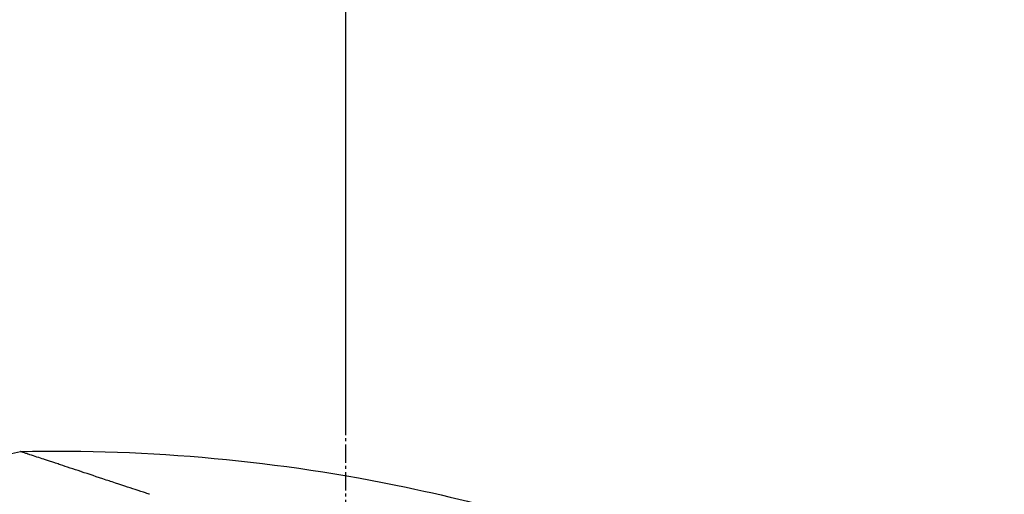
# Model space of a CAD drawing. Header units: millimetres. Extents: x 0 to 4378, y 0 to 2376.
# Tile 131 of 236: x 1653 to 1743, y 940 to 984. Entities that reach past the tile are written whole.
import ezdxf

# ---------------------------------------------------------------- set-up
doc = ezdxf.new("R2010")
doc.units = ezdxf.units.MM
doc.header["$LTSCALE"] = 0.2
doc.linetypes.add('CENTER2', pattern=[1.125, 0.75, -0.125, 0.125, -0.125])
doc.layers.add('02_Center Line', color=1, linetype='CENTER2')
doc.styles.add('Rainbow-5.0 Style', font='malgunsl.ttf')
doc.dimstyles.new('Rainbow-5.0 Style', dxfattribs={"dimtxt": 4, "dimasz": 2.5, "dimexe": 1, "dimexo": 1, "dimgap": 1, "dimtad": 1, "dimdsep": 46, "dimtxsty": 'Rainbow-5.0 Style', "dimcen": 0, "dimclrd": 251, "dimclre": 251, "dimclrt": 7, "dimazin": 3, "dimtp": 0.1, "dimtm": 0.1, "dimtfac": 0.61, "dimtmove": 0, "dimatfit": 3, "dimfxl": 1, "dimlwd": -1, "dimlwe": -1, "dimarcsym": 1})

# ---------------------------------------------------------------- blocks, each defined once
blk = doc.blocks.new('A$C44151a85')
for points, knots in [([(-29.857, 284.217), (-18.014, 284.473), (-6.065, 283.367), (14.131, 279.14), (22.611, 276.602), (30.788, 273.381)], [0, 0, 0, 0, 3.553813, 3.553813, 6.190294, 6.190294, 6.190294, 6.190294]), ([(-18.019, 280.291), (-18.071, 280.308), (-18.528, 280.459), (-19.329, 280.725), (-19.887, 280.909), (-20.608, 281.149), (-21.441, 281.424), (-21.622, 281.484), (-21.8, 281.543), (-21.973, 281.601), (-22.827, 281.884), (-23.586, 282.135), (-24.261, 282.36), (-24.278, 282.365), (-24.295, 282.371), (-24.312, 282.377), (-24.993, 282.603), (-25.615, 282.81), (-26.177, 282.996), (-26.33, 283.047), (-26.478, 283.096), (-26.622, 283.144), (-26.626, 283.146), (-26.987, 283.265), (-27.556, 283.454), (-27.607, 283.471), (-27.658, 283.488), (-27.71, 283.505), (-27.913, 283.572), (-28.125, 283.643), (-28.335, 283.712), (-28.577, 283.793), (-28.739, 283.846), (-28.849, 283.883), (-28.964, 283.921), (-29.023, 283.941), (-29.038, 283.946), (-29.12, 283.973), (-29.198, 283.998), (-29.269, 284.022), (-29.372, 284.056), (-29.462, 284.085), (-29.541, 284.111), (-29.552, 284.114), (-29.567, 284.119), (-29.585, 284.126), (-29.638, 284.143), (-29.721, 284.171), (-29.785, 284.193), (-29.796, 284.196), (-29.807, 284.2), (-29.816, 284.203), (-29.825, 284.206), (-29.832, 284.209), (-29.838, 284.211), (-29.85, 284.215), (-29.856, 284.217), (-29.857, 284.217), (-29.857, 284.217), (-29.857, 284.217), (-29.857, 284.217)], [0, 0, 0, 0, 0.0491532, 0.0491532, 0.0491532, 0.0833333, 0.0833333, 0.0833333, 0.0971125, 0.0971125, 0.0971125, 0.1649409, 0.1649409, 0.1649409, 0.1666667, 0.1666667, 0.1666667, 0.23215, 0.23215, 0.23215, 0.25, 0.25, 0.25, 0.2916667, 0.2916667, 0.2916667, 0.3001192, 0.3001192, 0.3001192, 0.3333333, 0.3333333, 0.3333333, 0.3565948, 0.3565948, 0.3565948, 0.3809524, 0.3809524, 0.3809524, 0.4004648, 0.4004648, 0.4004648, 0.4285714, 0.4285714, 0.4285714, 0.4393599, 0.4393599, 0.4393599, 0.4706594, 0.4706594, 0.4706594, 0.4761905, 0.4761905, 0.4761905, 0.4847596, 0.4847596, 0.4847596, 0.5017347, 0.5017347, 0.5017347, 0.5026262, 0.5026262, 0.5026262, 0.5026262])]:
    blk.add_open_spline(points, degree=3, knots=knots)
blk.add_open_spline([(-42.835, 280.967), (-38.542, 282.173), (-34.212, 283.257), (-29.857, 284.217)], degree=3)
at = {"layer": '02_Center Line', "ltscale": 11.288275}
blk.add_line((0, -19.063), (0, 312.625), dxfattribs=at)
blk = doc.blocks.new('*D152')
at = {"color": 251, "linetype": 'ByBlock', "transparency": 16777216}
for p, q in [((1674.697, 1269.384), (1842.197, 1269.384)), ((1838.197, 866.684), (1838.197, 1259.384)), ((1765.234, 856.684), (1842.197, 856.684))]:
    blk.add_line(p, q, dxfattribs=at)
at = {"color": 251, "transparency": 16777216}
for points in [[(1836.531, 1259.384), (1839.864, 1259.384), (1838.197, 1269.384)], [(1836.531, 866.684), (1839.864, 866.684), (1838.197, 856.684)]]:
    blk.add_solid(points, dxfattribs=at)
at = {"layer": 'Defpoints', "color": 0, "transparency": 16777216}
for p in [(1670.697, 1269.384), (1838.197, 1269.384), (1761.234, 856.684)]:
    blk.add_point(p, dxfattribs=at)
at = {"color": 7, "transparency": 16777216, "insert": (1825.904, 1063.034), "char_height": 16, "attachment_point": 5, "rotation": 90, "style": 'Rainbow-5.0 Style'}
blk.add_mtext('412.7', dxfattribs=at)
blk = doc.blocks.new('*D155')
at = {"color": 251, "linetype": 'ByBlock', "transparency": 16777216}
for p, q in [((1589.36, 1756.684), (1894.215, 1756.684)), ((1890.215, 1746.684), (1890.215, 866.684)), ((1765.234, 856.684), (1894.215, 856.684))]:
    blk.add_line(p, q, dxfattribs=at)
at = {"color": 251, "transparency": 16777216}
for points in [[(1888.549, 1746.684), (1891.882, 1746.684), (1890.215, 1756.684)], [(1888.549, 866.684), (1891.882, 866.684), (1890.215, 856.684)]]:
    blk.add_solid(points, dxfattribs=at)
at = {"layer": 'Defpoints', "color": 0, "transparency": 16777216}
for p in [(1585.36, 1756.684), (1761.234, 856.684), (1890.215, 856.684)]:
    blk.add_point(p, dxfattribs=at)
at = {"color": 7, "transparency": 16777216, "insert": (1877.938, 1306.684), "char_height": 16, "attachment_point": 5, "rotation": 90, "style": 'Rainbow-5.0 Style'}
blk.add_mtext('900', dxfattribs=at)
blk = doc.blocks.new('*D159')
at = {"color": 251, "linetype": 'ByBlock', "transparency": 16777216}
for p, q in [((1682.619, 945.677), (1682.619, 1054.044)), ((1495.119, 1049.534), (1495.119, 1046.044)), ((1672.619, 1050.044), (1505.119, 1050.044))]:
    blk.add_line(p, q, dxfattribs=at)
at = {"color": 251, "transparency": 16777216}
for points in [[(1505.119, 1051.711), (1505.119, 1048.378), (1495.119, 1050.044)], [(1672.619, 1051.711), (1672.619, 1048.378), (1682.619, 1050.044)]]:
    blk.add_solid(points, dxfattribs=at)
at = {"layer": 'Defpoints', "color": 0, "transparency": 16777216}
for p in [(1495.119, 1053.534), (1495.119, 1050.044), (1682.619, 941.677)]:
    blk.add_point(p, dxfattribs=at)
at = {"color": 7, "transparency": 16777216, "insert": (1588.869, 1062.365), "char_height": 16, "attachment_point": 5, "style": 'Rainbow-5.0 Style'}
blk.add_mtext('187.5', dxfattribs=at)

msp = doc.modelspace()

# ---------------------------------------------------------------- block references
msp.add_blockref('A$C44151a85', (1682.619, 659.684))

# ---------------------------------------------------------------- dimensions: what is measured, and where the dimension line sits
for base, p1, p2, picture, middle in [((1890.215, 856.684), (1585.36, 1756.684), (1761.234, 856.684), '*D155', (1877.938, 1306.684)), ((1838.197, 1269.384), (1761.234, 856.684), (1670.697, 1269.384), '*D152', (1825.904, 1063.034))]:
    dim = msp.add_linear_dim(base=base, p1=p1, p2=p2, angle=90, dimstyle='Rainbow-5.0 Style', override={"dimscale": 4, "dimtol": 0, "dimlim": 0, "dimtp": 0.1, "dimtm": 0.1, "dimtfac": 0.61, "dimtdec": 2, "dimtolj": 0, "dimtzin": 8})
    dim.commit()
    dim.dimension.update_dxf_attribs({"geometry": picture, "text_midpoint": middle})
dim = msp.add_linear_dim(base=(1495.119, 1050.044), p1=(1682.619, 941.677), p2=(1495.119, 1053.534), dimstyle='Rainbow-5.0 Style', override={"dimscale": 4, "dimtol": 0, "dimlim": 0, "dimtp": 0.1, "dimtm": 0.1, "dimtfac": 0.61, "dimtdec": 2, "dimtolj": 0, "dimtzin": 8})
dim.commit()
dim.dimension.update_dxf_attribs({"geometry": '*D159', "text_midpoint": (1588.869, 1062.365)})

# ---------------------------------------------------------------- leaders
at = {"annotation_type": 0, "has_hookline": 1, "hookline_direction": 0, "text_width": 103.201}
msp.add_leader([(1682.633, 856.387), (1920.382, 980.15), (1932.882, 980.15)], dimstyle='Rainbow-5.0 Style', override={"dimscale": 5, "dimgap": 1, "dimtad": 1}, dxfattribs=at)

doc.saveas('drawing.dxf')
